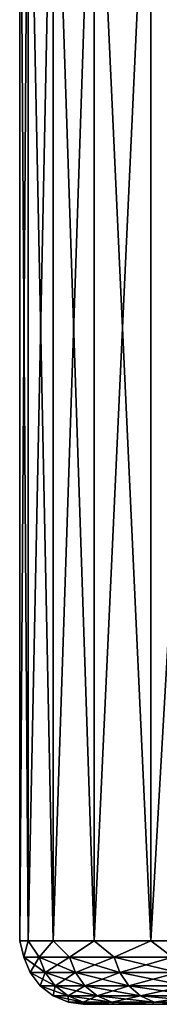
# Model space of a CAD drawing. Header units: metres. Extents: x -109 to 109, y -67 to 73.
# Tile 234 of 253: x 63.5 to 65.7, y 41.74 to 57.24. Entities that reach past the tile are written whole.
import ezdxf

# ---------------------------------------------------------------- set-up
doc = ezdxf.new("R2010")
doc.units = ezdxf.units.M
doc.layers.add('solid_508035_K244200000C76', color=7, linetype='CONTINUOUS')

msp = doc.modelspace()

# ---------------------------------------------------------------- linework, layer by layer
at = {"layer": 'solid_508035_K244200000C76'}
for points in [[(63.632317, 62.039402, -9.019774), (63.63232, 42.739399, -9.019798), (63.5, 42.739399, -7.169705)], [(63.500004, 62.039402, -7.169705), (63.5, 42.739399, -7.169705), (63.63232, 42.739399, -5.319613)], [(63.500004, 62.039402, -7.169705), (63.632317, 62.039402, -9.019774), (63.5, 42.739399, -7.169705)], [(63.632317, 62.039402, -5.319637), (63.500004, 62.039402, -7.169705), (63.63232, 42.739399, -5.319613)], [(63.632317, 62.039402, -9.019774), (64.026604, 62.039402, -10.832255), (63.63232, 42.739399, -9.019798)], [(63.632317, 62.039402, -5.319637), (63.63232, 42.739399, -5.319613), (64.026588, 42.739399, -3.507182)], [(64.026604, 62.039402, -3.507155), (63.632317, 62.039402, -5.319637), (64.026588, 42.739399, -3.507182)], [(64.026604, 62.039402, -10.832255), (64.026588, 42.739399, -10.832229), (63.63232, 42.739399, -9.019798)], [(64.674774, 62.039402, -12.57007), (64.674782, 42.739399, -12.570101), (64.026588, 42.739399, -10.832229)], [(64.026604, 62.039402, -10.832255), (64.674774, 62.039402, -12.57007), (64.026588, 42.739399, -10.832229)], [(64.026604, 62.039402, -3.507155), (64.026588, 42.739399, -3.507182), (64.674782, 42.739399, -1.76931)], [(64.674774, 62.039402, -1.769341), (64.026604, 62.039402, -3.507155), (64.674782, 42.739399, -1.76931)], [(64.674774, 62.039402, -12.57007), (65.563721, 62.039402, -14.198062), (64.674782, 42.739399, -12.570101)], [(64.674774, 62.039402, -1.769341), (64.674782, 42.739399, -1.76931), (65.563705, 42.739399, -0.141375)], [(65.563721, 62.039402, -0.141349), (64.674774, 62.039402, -1.769341), (65.563705, 42.739399, -0.141375)], [(65.563721, 62.039402, -14.198062), (65.563705, 42.739399, -14.198036), (64.674782, 42.739399, -12.570101)], [(66.675255, 62.039402, -15.682887), (66.675255, 42.739399, -15.682895), (65.563705, 42.739399, -14.198036)], [(65.563721, 62.039402, -14.198062), (66.675255, 62.039402, -15.682887), (65.563705, 42.739399, -14.198036)], [(65.563721, 62.039402, -0.141349), (65.563705, 42.739399, -0.141375), (66.675255, 42.739399, 1.343484)], [(66.675255, 62.039402, 1.343476), (65.563721, 62.039402, -0.141349), (66.675255, 42.739399, 1.343484)], [(63.5, 42.739399, -7.169705), (63.564301, 42.480583, -8.054531), (63.564301, 42.480583, -6.284879)], [(63.5, 42.739399, -7.169705), (63.63232, 42.739399, -9.019798), (63.564301, 42.480583, -8.054531)], [(63.63232, 42.739399, -5.319613), (63.5, 42.739399, -7.169705), (63.564301, 42.480583, -6.284879)], [(63.63232, 42.739399, -9.019798), (63.805267, 42.480583, -9.807701), (63.564301, 42.480583, -8.054531)], [(63.63232, 42.739399, -5.319613), (63.564301, 42.480583, -6.284879), (63.805267, 42.480583, -4.53171)], [(63.63232, 42.739399, -9.019798), (64.026588, 42.739399, -10.832229), (63.805267, 42.480583, -9.807701)], [(64.026588, 42.739399, -3.507182), (63.63232, 42.739399, -5.319613), (63.805267, 42.480583, -4.53171)], [(64.026588, 42.739399, -10.832229), (64.282715, 42.480583, -11.511729), (63.805267, 42.480583, -9.807701)], [(64.026588, 42.739399, -3.507182), (63.805267, 42.480583, -4.53171), (64.282715, 42.480583, -2.827681)], [(64.026588, 42.739399, -10.832229), (64.674782, 42.739399, -12.570101), (64.282715, 42.480583, -11.511729)], [(64.674782, 42.739399, -1.76931), (64.026588, 42.739399, -3.507182), (64.282715, 42.480583, -2.827681)], [(64.674782, 42.739399, -12.570101), (64.987747, 42.480583, -13.134874), (64.282715, 42.480583, -11.511729)], [(64.674782, 42.739399, -1.76931), (64.282715, 42.480583, -2.827681), (64.987747, 42.480583, -1.204536)], [(64.674782, 42.739399, -12.570101), (65.563705, 42.739399, -14.198036), (64.987747, 42.480583, -13.134874)], [(65.563705, 42.739399, -0.141375), (64.674782, 42.739399, -1.76931), (64.987747, 42.480583, -1.204536)], [(65.563705, 42.739399, -14.198036), (65.907227, 42.480583, -14.6469), (64.987747, 42.480583, -13.134874)], [(65.563705, 42.739399, -0.141375), (64.987747, 42.480583, -1.204536), (65.907227, 42.480583, 0.307489)], [(65.563705, 42.739399, -14.198036), (66.675255, 42.739399, -15.682895), (65.907227, 42.480583, -14.6469)], [(66.675255, 42.739399, 1.343484), (65.563705, 42.739399, -0.141375), (65.907227, 42.480583, 0.307489)], [(63.564301, 42.480583, -8.054531), (63.664101, 42.239174, -8.047705), (63.664101, 42.239174, -6.291706)], [(63.564301, 42.480583, -8.054531), (63.805267, 42.480583, -9.807701), (63.664101, 42.239174, -8.047705)], [(63.564301, 42.480583, -6.284879), (63.664101, 42.239174, -6.291706), (63.903206, 42.239174, -4.552062)], [(63.564301, 42.480583, -6.284879), (63.564301, 42.480583, -8.054531), (63.664101, 42.239174, -6.291706)], [(63.805267, 42.480583, -4.53171), (63.564301, 42.480583, -6.284879), (63.903206, 42.239174, -4.552062)], [(63.805267, 42.480583, -9.807701), (63.903206, 42.239174, -9.787349), (63.664101, 42.239174, -8.047705)], [(63.805267, 42.480583, -9.807701), (64.282715, 42.480583, -11.511729), (63.903206, 42.239174, -9.787349)], [(63.805267, 42.480583, -4.53171), (63.903206, 42.239174, -4.552062), (64.376968, 42.239174, -2.86118)], [(64.282715, 42.480583, -2.827681), (63.805267, 42.480583, -4.53171), (64.376968, 42.239174, -2.86118)], [(64.282715, 42.480583, -11.511729), (64.376968, 42.239174, -11.478231), (63.903206, 42.239174, -9.787349)], [(64.282715, 42.480583, -11.511729), (64.987747, 42.480583, -13.134874), (64.376968, 42.239174, -11.478231)], [(64.282715, 42.480583, -2.827681), (64.376968, 42.239174, -2.86118), (65.076561, 42.239174, -1.250557)], [(64.987747, 42.480583, -1.204536), (64.282715, 42.480583, -2.827681), (65.076561, 42.239174, -1.250557)], [(64.987747, 42.480583, -13.134874), (65.076561, 42.239174, -13.088854), (64.376968, 42.239174, -11.478231)], [(64.987747, 42.480583, -13.134874), (65.907227, 42.480583, -14.6469), (65.076561, 42.239174, -13.088854)], [(64.987747, 42.480583, -1.204536), (65.076561, 42.239174, -1.250557), (65.988953, 42.239174, 0.249803)], [(65.907227, 42.480583, 0.307489), (64.987747, 42.480583, -1.204536), (65.988953, 42.239174, 0.249803)], [(65.907227, 42.480583, -14.6469), (65.988953, 42.239174, -14.589213), (65.076561, 42.239174, -13.088854)], [(63.664101, 42.239174, -8.047705), (63.822887, 42.031925, -8.036844), (63.822887, 42.031925, -6.302567)], [(63.664101, 42.239174, -8.047705), (63.903206, 42.239174, -9.787349), (63.822887, 42.031925, -8.036844)], [(63.664101, 42.239174, -6.291706), (63.822887, 42.031925, -6.302567), (64.059036, 42.031925, -4.584444)], [(63.664101, 42.239174, -6.291706), (63.664101, 42.239174, -8.047705), (63.822887, 42.031925, -6.302567)], [(63.903206, 42.239174, -4.552062), (63.664101, 42.239174, -6.291706), (64.059036, 42.031925, -4.584444)], [(63.903206, 42.239174, -9.787349), (64.059036, 42.031925, -9.754968), (63.822887, 42.031925, -8.036844)], [(63.903206, 42.239174, -9.787349), (64.376968, 42.239174, -11.478231), (64.059036, 42.031925, -9.754968)], [(63.903206, 42.239174, -4.552062), (64.059036, 42.031925, -4.584444), (64.526939, 42.031925, -2.914479)], [(64.376968, 42.239174, -2.86118), (63.903206, 42.239174, -4.552062), (64.526939, 42.031925, -2.914479)], [(64.376968, 42.239174, -11.478231), (64.526939, 42.031925, -11.424932), (64.059036, 42.031925, -9.754968)], [(64.376968, 42.239174, -11.478231), (65.076561, 42.239174, -13.088854), (64.526939, 42.031925, -11.424932)], [(64.376968, 42.239174, -2.86118), (64.526939, 42.031925, -2.914479), (65.21788, 42.031925, -1.32378)], [(65.076561, 42.239174, -1.250557), (64.376968, 42.239174, -2.86118), (65.21788, 42.031925, -1.32378)], [(65.076561, 42.239174, -13.088854), (65.21788, 42.031925, -13.015631), (64.526939, 42.031925, -11.424932)], [(65.076561, 42.239174, -13.088854), (65.988953, 42.239174, -14.589213), (65.21788, 42.031925, -13.015631)], [(65.076561, 42.239174, -1.250557), (65.21788, 42.031925, -1.32378), (66.11898, 42.031925, 0.158019)], [(65.988953, 42.239174, 0.249803), (65.076561, 42.239174, -1.250557), (66.11898, 42.031925, 0.158019)], [(65.988953, 42.239174, -14.589213), (66.11898, 42.031925, -14.49743), (65.21788, 42.031925, -13.015631)], [(63.822887, 42.031925, -8.036844), (64.029816, 41.872982, -8.022689), (64.029816, 41.872982, -6.316722)], [(63.822887, 42.031925, -8.036844), (64.059036, 42.031925, -9.754968), (64.029816, 41.872982, -8.022689)], [(63.822887, 42.031925, -6.302567), (64.029816, 41.872982, -6.316722), (64.262115, 41.872982, -4.626644)], [(63.822887, 42.031925, -6.302567), (63.822887, 42.031925, -8.036844), (64.029816, 41.872982, -6.316722)], [(64.059036, 42.031925, -4.584444), (63.822887, 42.031925, -6.302567), (64.262115, 41.872982, -4.626644)], [(64.059036, 42.031925, -9.754968), (64.262115, 41.872982, -9.712768), (64.029816, 41.872982, -8.022689)], [(64.059036, 42.031925, -9.754968), (64.526939, 42.031925, -11.424932), (64.262115, 41.872982, -9.712768)], [(64.059036, 42.031925, -4.584444), (64.262115, 41.872982, -4.626644), (64.722382, 41.872982, -2.983938)], [(64.526939, 42.031925, -2.914479), (64.059036, 42.031925, -4.584444), (64.722382, 41.872982, -2.983938)], [(64.526939, 42.031925, -11.424932), (64.722382, 41.872982, -11.355473), (64.262115, 41.872982, -9.712768)], [(64.526939, 42.031925, -11.424932), (65.21788, 42.031925, -13.015631), (64.722382, 41.872982, -11.355473)], [(64.526939, 42.031925, -2.914479), (64.722382, 41.872982, -2.983938), (65.402039, 41.872982, -1.419205)], [(65.21788, 42.031925, -1.32378), (64.526939, 42.031925, -2.914479), (65.402039, 41.872982, -1.419205)], [(65.21788, 42.031925, -13.015631), (65.402039, 41.872982, -12.920205), (64.722382, 41.872982, -11.355473)], [(65.21788, 42.031925, -13.015631), (66.11898, 42.031925, -14.49743), (65.402039, 41.872982, -12.920205)], [(65.21788, 42.031925, -1.32378), (65.402039, 41.872982, -1.419205), (66.288429, 41.872982, 0.038406)], [(66.11898, 42.031925, 0.158019), (65.21788, 42.031925, -1.32378), (66.288429, 41.872982, 0.038406)], [(66.11898, 42.031925, -14.49743), (66.288429, 41.872982, -14.377817), (65.402039, 41.872982, -12.920205)], [(64.029816, 41.872982, -8.022689), (64.270767, 41.773205, -8.006207), (64.270767, 41.773205, -6.333203)], [(64.029816, 41.872982, -8.022689), (64.262115, 41.872982, -9.712768), (64.270767, 41.773205, -8.006207)], [(64.029816, 41.872982, -6.316722), (64.270767, 41.773205, -6.333203), (64.498573, 41.773205, -4.675781)], [(64.029816, 41.872982, -6.316722), (64.029816, 41.872982, -8.022689), (64.270767, 41.773205, -6.333203)], [(64.262115, 41.872982, -4.626644), (64.029816, 41.872982, -6.316722), (64.498573, 41.773205, -4.675781)], [(64.262115, 41.872982, -9.712768), (64.498573, 41.773205, -9.66363), (64.270767, 41.773205, -8.006207)], [(64.262115, 41.872982, -9.712768), (64.722382, 41.872982, -11.355473), (64.498573, 41.773205, -9.66363)], [(64.262115, 41.872982, -4.626644), (64.498573, 41.773205, -4.675781), (64.949944, 41.773205, -3.064816)], [(64.722382, 41.872982, -2.983938), (64.262115, 41.872982, -4.626644), (64.949944, 41.773205, -3.064816)], [(64.722382, 41.872982, -11.355473), (64.949944, 41.773205, -11.274595), (64.498573, 41.773205, -9.66363)], [(64.722382, 41.872982, -11.355473), (65.402039, 41.872982, -12.920205), (64.949944, 41.773205, -11.274595)], [(64.722382, 41.872982, -2.983938), (64.949944, 41.773205, -3.064816), (65.61647, 41.773205, -1.530317)], [(65.402039, 41.872982, -1.419205), (64.722382, 41.872982, -2.983938), (65.61647, 41.773205, -1.530317)], [(65.402039, 41.872982, -12.920205), (65.61647, 41.773205, -12.809094), (64.949944, 41.773205, -11.274595)], [(65.402039, 41.872982, -12.920205), (66.288429, 41.872982, -14.377817), (65.61647, 41.773205, -12.809094)], [(65.402039, 41.872982, -1.419205), (65.61647, 41.773205, -1.530317), (66.485741, 41.773205, -0.100869)], [(66.288429, 41.872982, 0.038406), (65.402039, 41.872982, -1.419205), (66.485741, 41.773205, -0.100869)], [(66.288429, 41.872982, -14.377817), (66.485741, 41.773205, -14.238542), (65.61647, 41.773205, -12.809094)], [(64.270767, 41.773205, -8.006207), (64.622231, 41.739399, -8.87809), (64.5, 41.739399, -7.169705)], [(64.270767, 41.773205, -8.006207), (64.498573, 41.773205, -9.66363), (64.622231, 41.739399, -8.87809)], [(64.270767, 41.773205, -6.333203), (64.5, 41.739399, -7.169705), (64.622231, 41.739399, -5.46132)], [(64.270767, 41.773205, -6.333203), (64.270767, 41.773205, -8.006207), (64.5, 41.739399, -7.169705)], [(64.498573, 41.773205, -4.675781), (64.270767, 41.773205, -6.333203), (64.622231, 41.739399, -5.46132)], [(64.498573, 41.773205, -9.66363), (64.986435, 41.739399, -10.551672), (64.622231, 41.739399, -8.87809)], [(64.498573, 41.773205, -9.66363), (64.949944, 41.773205, -11.274595), (64.986435, 41.739399, -10.551672)], [(64.498573, 41.773205, -4.675781), (64.622231, 41.739399, -5.46132), (64.986435, 41.739399, -3.787739)], [(64.949944, 41.773205, -3.064816), (64.498573, 41.773205, -4.675781), (64.986435, 41.739399, -3.787739)], [(64.622231, 41.739399, -5.46132), (64.5, 41.739399, -7.169705), (64.622231, 41.739399, -8.87809)], [(64.622231, 41.739399, -5.46132), (64.622231, 41.739399, -8.87809), (64.986435, 41.739399, -10.551672)], [(64.986435, 41.739399, -3.787739), (64.622231, 41.739399, -5.46132), (64.986435, 41.739399, -10.551672)], [(64.949944, 41.773205, -11.274595), (65.585182, 41.739399, -12.156359), (64.986435, 41.739399, -10.551672)], [(64.949944, 41.773205, -11.274595), (65.61647, 41.773205, -12.809094), (65.585182, 41.739399, -12.156359)], [(64.949944, 41.773205, -3.064816), (64.986435, 41.739399, -3.787739), (65.585182, 41.739399, -2.183052)], [(65.61647, 41.773205, -1.530317), (64.949944, 41.773205, -3.064816), (65.585182, 41.739399, -2.183052)], [(64.986435, 41.739399, -3.787739), (64.986435, 41.739399, -10.551672), (65.585182, 41.739399, -12.156359)], [(65.585182, 41.739399, -2.183052), (64.986435, 41.739399, -3.787739), (65.585182, 41.739399, -12.156359)], [(65.61647, 41.773205, -12.809094), (66.406288, 41.739399, -13.659457), (65.585182, 41.739399, -12.156359)], [(65.61647, 41.773205, -1.530317), (65.585182, 41.739399, -2.183052), (66.406288, 41.739399, -0.679954)], [(65.585182, 41.739399, -2.183052), (65.585182, 41.739399, -12.156359), (66.406288, 41.739399, -13.659457)], [(66.406288, 41.739399, -0.679954), (65.585182, 41.739399, -2.183052), (66.406288, 41.739399, -13.659457)], [(65.61647, 41.773205, -12.809094), (66.485741, 41.773205, -14.238542), (66.406288, 41.739399, -13.659457)], [(66.485741, 41.773205, -0.100869), (65.61647, 41.773205, -1.530317), (66.406288, 41.739399, -0.679954)]]:
    msp.add_3dface(points, dxfattribs=at)

doc.saveas('drawing.dxf')
